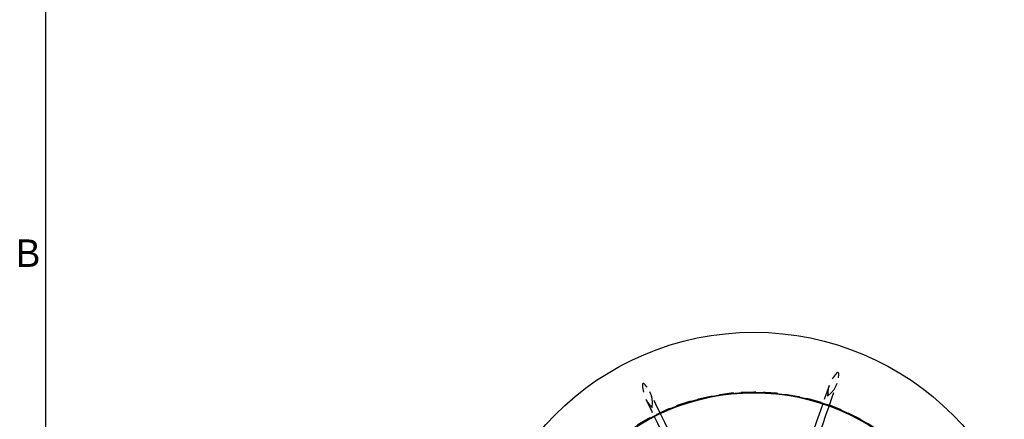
# Model space of a CAD drawing. Extents: x 5 to 273, y 8 to 212.
# Tile 8 of 19: x 6 to 92, y 71 to 105. Entities that reach past the tile are written whole.
import ezdxf

# ---------------------------------------------------------------- set-up
doc = ezdxf.new("R2010")
doc.units = 0
doc.linetypes.add('SLDHIDDEN0', pattern=[1.905, 1.27, -0.635])
doc.layers.get('0').update_dxf_attribs({"linetype": 'CONTINUOUS'})

msp = doc.modelspace()

# ---------------------------------------------------------------- linework, layer by layer
at = {"color": 255, "linetype": 'CONTINUOUS'}
msp.add_line((8.38, 208.079), (8.38, 9.959), dxfattribs=at)
at = {"color": 9, "linetype": 'SLDHIDDEN0', "flags": 128}
for points in [[(76.228, 72.826), (76.228, 72.826), (76.228, 72.826), (76.228, 72.826), (76.228, 72.826), (76.228, 72.826), (76.229, 72.826), (76.229, 72.827), (76.23, 72.829), (76.233, 72.832), (76.245, 72.847), (76.301, 72.902), (76.563, 73.126), (76.802, 73.397), (76.969, 73.704), (77.098, 74.058), (77.194, 74.453), (77.218, 74.67), (77.216, 74.784), (77.204, 74.844), (77.191, 74.864), (77.177, 74.877), (77.16, 74.886), (77.142, 74.89), (77.126, 74.891), (77.101, 74.885), (77.054, 74.856), (76.892, 74.689), (76.649, 74.337), (76.471, 73.991), (76.341, 73.662), (76.299, 73.501), (76.265, 73.186), (76.255, 72.997), (76.247, 72.909), (76.24, 72.867), (76.235, 72.846), (76.232, 72.836), (76.231, 72.833), (76.229, 72.83), (76.229, 72.828), (76.229, 72.827), (76.229, 72.827), (76.228, 72.827), (76.228, 72.827), (76.228, 72.827), (76.228, 72.826), (76.228, 72.826), (76.228, 72.826), (76.228, 72.826), (76.228, 72.826), (76.228, 72.826), (76.228, 72.826), (76.228, 72.826), (76.228, 72.826), (76.228, 72.826), (76.228, 72.826), (76.228, 72.826), (76.228, 72.826)], [(61.03, 71.815), (61.03, 71.815), (61.03, 71.815), (61.03, 71.815), (61.03, 71.815), (61.03, 71.815), (61.03, 71.815), (61.03, 71.816), (61.03, 71.818), (61.029, 71.823), (61.028, 71.841), (61.028, 71.919), (61.055, 72.264), (61.033, 72.624), (60.933, 72.959), (60.774, 73.301), (60.563, 73.648), (60.427, 73.818), (60.344, 73.898), (60.293, 73.931), (60.27, 73.937), (60.251, 73.936), (60.232, 73.93), (60.217, 73.921), (60.205, 73.909), (60.192, 73.888), (60.179, 73.834), (60.182, 73.601), (60.259, 73.181), (60.379, 72.81), (60.519, 72.485), (60.604, 72.342), (60.802, 72.095), (60.928, 71.955), (60.985, 71.887), (61.01, 71.852), (61.021, 71.833), (61.026, 71.824), (61.027, 71.821), (61.029, 71.818), (61.03, 71.817), (61.03, 71.816), (61.03, 71.816), (61.03, 71.816), (61.03, 71.815), (61.03, 71.815), (61.03, 71.815), (61.03, 71.815), (61.03, 71.815), (61.03, 71.815), (61.03, 71.815), (61.03, 71.815), (61.03, 71.815), (61.03, 71.815), (61.03, 71.815), (61.03, 71.815), (61.03, 71.815), (61.03, 71.815), (61.03, 71.815)], [(76.368, 73.74), (75.987, 72.638), (75.824, 72.17)], [(76.377, 71.963), (76.678, 72.839), (77.016, 73.814), (77.064, 73.954)], [(61.743, 71.315), (61.34, 72.142), (60.888, 73.07), (60.824, 73.203)], [(60.483, 72.56), (60.993, 71.511), (61.21, 71.063)]]:
    msp.add_lwpolyline(points, dxfattribs=at)
at = {"color": 7, "linetype": 'CONTINUOUS', "flags": 128}
for points in [[(75.824, 72.17), (75.62, 71.583), (75.289, 70.638), (74.994, 69.803), (74.788, 69.224), (74.606, 68.713), (74.441, 68.255), (74.278, 67.801), (74.114, 67.347), (73.939, 66.867), (73.764, 66.386), (73.589, 65.907), (73.413, 65.427), (73.23, 64.93), (73.018, 64.357), (72.73, 63.579), (72.399, 62.69), (72.175, 62.092)], [(73.066, 61.906), (73.311, 62.678), (73.649, 63.732), (73.954, 64.683), (74.229, 65.531), (74.467, 66.262), (74.673, 66.894), (74.864, 67.473), (75.057, 68.056), (75.255, 68.652), (75.455, 69.251), (75.658, 69.853), (75.866, 70.469), (76.106, 71.172), (76.375, 71.958), (76.377, 71.963)], [(61.21, 71.063), (61.48, 70.506), (61.914, 69.603), (62.291, 68.815)], [(63.354, 68.054), (63.294, 68.175), (63.012, 68.74), (62.729, 69.309), (62.441, 69.893), (62.113, 70.558), (61.748, 71.305), (61.743, 71.315)]]:
    msp.add_lwpolyline(points, dxfattribs=at)
at = {"color": 7, "linetype": 'CONTINUOUS'}
for radius in [24.398, 19.202, 19.152]:
    msp.add_circle((69.85, 53.975), radius, dxfattribs=at)
at = {"color": 9, "linetype": 'SLDHIDDEN0'}
msp.add_circle((69.85, 53.975), 19.232, dxfattribs=at)

# ---------------------------------------------------------------- texts
at = {"color": 7, "insert": (5.823, 86.419), "char_height": 2.381, "attachment_point": 1}
msp.add_mtext('B', dxfattribs=at)

doc.saveas('drawing.dxf')
